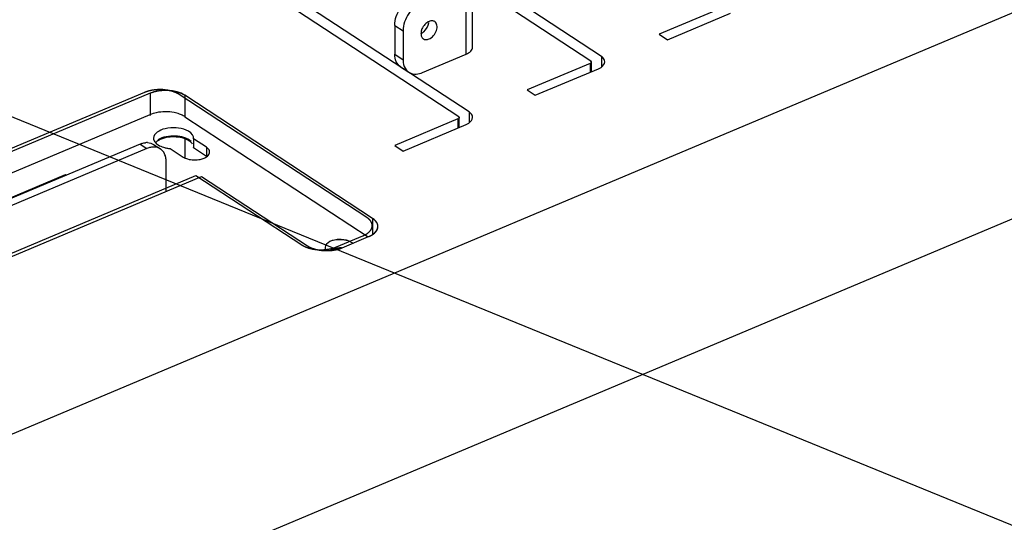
# Model space of a CAD drawing. Header units: millimetres. Extents: x 0 to 4620, y -1280 to 3267.
# Tile 87 of 103: x 3278 to 3481, y 1888 to 1992. Entities that reach past the tile are written whole.
import ezdxf

# ---------------------------------------------------------------- set-up
doc = ezdxf.new("R2010")
doc.units = ezdxf.units.MM
doc.header["$LTSCALE"] = 254.1
doc.layers.get('0').update_dxf_attribs({"linetype": 'CONTINUOUS'})
doc.layers.add('03___PRT_ALL_CURVES', color=7, linetype='CONTINUOUS')
doc.styles.get("Standard").update_dxf_attribs({"font": 'txt', "width": 0.9})
doc.dimstyles.get("Standard").update_dxf_attribs({"dimtxt": 16.5, "dimasz": 27.5, "dimexe": 1.5, "dimexo": 1.5, "dimtad": 1, "dimzin": 0, "dimdsep": 46, "dimtxsty": 'Standard', "dimblk": '_FILLED', "dimblk1": '_FILLED', "dimblk2": '_FILLED', "dimcen": 0.09, "dimazin": 0, "dimtol": 1, "dimtp": 0.01, "dimtm": 0.01, "dimtfac": 1, "dimtofl": 0, "dimtmove": 0, "dimatfit": 3, "dimldrblk": '_FILLED', "dimfxl": 0, "dimtolj": 1, "dimtzin": 0, "dimarcsym": 0})

# ---------------------------------------------------------------- blocks, each defined once
blk = doc.blocks.new('_FILLED')
at = {"color": 0, "linetype": 'ByBlock'}
blk.add_solid([(0, 0), (-1, 0.2), (-1, -0.2)], dxfattribs=at)

msp = doc.modelspace()

# ---------------------------------------------------------------- linework, layer by layer
at = {"color": 7, "linetype": 'Continuous'}
for p, q in [((2881.21, 1739.87), (3638.23, 2058.38)), ((2881.21, 1697.32), (3638.23, 2015.83)), ((3307.1, 2011.88), (3368.47, 1971.64)), ((3370.61, 1972.55), (3319.26, 2006.21)), ((3397.93, 1984.04), (3370.55, 2001.99)), ((3371.31, 1999.18), (3395.78, 1983.14)), ((3422.9, 1994.08), (3409.88, 1988.6)), ((3411.59, 1987.48), (3424.62, 1992.96)), ((3409.88, 1988.6), (3411.59, 1987.48)), ((3397.93, 1984.04), (3397.93, 1981.82)), ((3395.59, 1982.59), (3382.56, 1977.11)), ((3384.28, 1975.99), (3397.3, 1981.47)), ((3395.59, 1982.59), (3395.59, 1980.75)), ((3395.89, 1980.87), (3395.89, 1982.92)), ((3382.56, 1977.11), (3384.28, 1975.99)), ((3304.68, 1976.41), (2854.73, 1787.09)), ((3304.68, 1976.41), (3304.68, 1971.85)), ((3350.64, 1950.58), (3311.88, 1975.99)), ((3311.88, 1975.99), (3311.88, 1971.44)), ((3368.27, 1971.1), (3355.25, 1965.62)), ((3368.27, 1971.1), (3368.27, 1969.25)), ((3368.58, 1969.38), (3368.58, 1971.43)), ((3370.61, 1972.55), (3370.61, 1970.33)), ((3356.96, 1964.49), (3369.99, 1969.97)), ((3311.88, 1967.01), (3311.88, 1963.06)), ((3355.25, 1965.62), (3356.96, 1964.49)), ((2884.32, 1777.88), (3315.35, 1959.23)), ((3245.1, 1941.91), (3287.25, 1959.65)), ((3287.25, 1959.65), (3287.44, 1959.52)), ((3315.35, 1959.23), (3337.19, 1944.92)), ((3350.64, 1950.58), (3350.64, 1947.22)), ((3344.39, 1944.5), (3349.85, 1946.8))]:
    msp.add_line(p, q, dxfattribs=at)
at = {"color": 6, "linetype": 'Continuous'}
for p, q in [((3371.31, 1985.93), (3371.31, 2000.6)), ((3369.98, 1984.48), (3369.98, 1999.15)), ((3355.24, 1990.43), (3356.96, 1989.31)), ((3355.24, 1990.43), (3355.24, 1984.48)), ((3356.96, 1989.31), (3356.96, 1983.35)), ((3355.24, 1984.48), (3356.96, 1983.35)), ((3360.95, 1980.68), (3369.98, 1984.48)), ((3356.43, 1981.87), (3358.15, 1980.75)), ((2854.83, 1782.73), (3304.68, 1972)), ((3311.88, 1971.58), (3349.75, 1946.76)), ((3313.67, 1967.02), (3313.67, 1967.13)), ((3313.67, 1967.02), (3313.67, 1967.13)), ((3316.32, 1965.28), (3313.67, 1967.02)), ((3313.67, 1967.02), (3313.67, 1965.11)), ((3302.62, 1965.91), (2891.8, 1793.06)), ((3304.02, 1964.99), (2893.2, 1792.14)), ((3302.62, 1965.91), (3304.02, 1964.99)), ((3305.43, 1965.83), (3306.83, 1964.91)), ((3308.86, 1964.99), (3311.51, 1963.25)), ((3313.67, 1965.11), (3313.67, 1965.22)), ((3316.32, 1963.37), (3313.67, 1965.11)), ((3316.32, 1965.28), (3316.32, 1963.37)), ((3308.02, 1956.15), (3308.02, 1962.31))]:
    msp.add_line(p, q, dxfattribs=at)
at = {"color": 2, "linetype": 'Continuous'}
msp.add_line((3278.26, 1955.66), (3278.62, 1956.02), dxfattribs=at)
at = {"color": 6, "linetype": 'Continuous'}
for centre, radius, start, end in [((3360.11, 1991.27), 2.16, 352.7745, 358.9189), ((3359.39, 1982.65), 2.27, 230.0506, 234.3002), ((3359.39, 1982.64), 2.26, 234.3035, 236.7499), ((3359.21, 1984.81), 4.48, 288.9329, 292.8425), ((3309.44, 1967.85), 4.46, 56.834, 61.8341), ((3304.34, 1961.84), 4.41, 107.4214, 112.8668), ((3304.06, 1963.15), 3.07, 88.2978, 95.2062), ((3305.74, 1960.92), 4.41, 107.4214, 112.8668), ((3305.46, 1962.24), 3.07, 88.2978, 95.2062), ((3305.53, 1962.87), 2.43, 72.8933, 74.7944), ((3309.49, 1972.27), 7.3, 259.3287, 264.9952), ((3315.06, 1961.44), 2.31, 54.4294, 56.7672), ((3316.14, 1964.26), 0.858, 348.0509, 0.0889), ((3303.54, 1962.32), 4.48, 359.9527, 5.3415)]:
    msp.add_arc(centre, radius, start, end, dxfattribs=at)
for points, knots in [([(3355.24, 1990.43), (3355.24, 1991.69), (3356.16, 1994.17), (3358.09, 1995.99), (3359.24, 1996.47)], [0, 0, 0, 0, 0.5007, 1, 1, 1, 1]), ([(3360.95, 1995.35), (3359.8, 1994.86), (3357.87, 1993.05), (3356.96, 1990.56), (3356.96, 1989.31)], [0, 0, 0, 0, 0.4993, 1, 1, 1, 1]), ([(3363.22, 1991.34), (3363.15, 1991.36), (3362.85, 1991.41), (3362.54, 1991.34), (3362.32, 1991.25)], [0, 0, 0, 0, 0.231284, 1, 1, 1, 1]), ([(3362.32, 1991.25), (3362, 1991.12), (3361.4, 1990.65), (3360.67, 1989.56), (3360.55, 1988.35), (3360.92, 1987.87)], [0, 0, 0, 0, 0.261532, 0.543527, 1, 1, 1, 1]), ([(3360.66, 1988.77), (3360.86, 1988.86), (3361.64, 1989.39), (3362.16, 1990.29), (3362.25, 1990.99)], [0, 0, 0, 0, 0.240993, 1, 1, 1, 1]), ([(3362.32, 1987.63), (3362.68, 1987.77), (3363.32, 1988.29), (3363.83, 1989.17), (3363.99, 1989.94), (3363.98, 1990.6), (3363.73, 1991.06), (3363.49, 1991.22)], [0, 0, 0, 0, 0.265542, 0.549012, 0.681724, 0.801412, 1, 1, 1, 1]), ([(3361.15, 1987.66), (3361.31, 1987.55), (3361.72, 1987.44), (3362.12, 1987.54), (3362.32, 1987.63)], [0, 0, 0, 0, 0.465053, 1, 1, 1, 1]), ([(3369.98, 1984.48), (3370.34, 1984.63), (3370.96, 1984.97), (3371.31, 1985.64), (3371.31, 1985.93)], [0, 0, 0, 0, 0.57195, 1, 1, 1, 1]), ([(3356.43, 1981.87), (3356.05, 1982.13), (3355.4, 1982.94), (3355.24, 1983.95), (3355.24, 1984.48)], [0, 0, 0, 0, 0.464272, 1, 1, 1, 1]), ([(3356.96, 1983.35), (3356.96, 1983.15), (3357, 1982.41), (3357.27, 1981.67), (3357.6, 1981.25)], [0, 0, 0, 0, 0.274355, 1, 1, 1, 1]), ([(3358.15, 1980.75), (3358.49, 1980.53), (3359.36, 1980.26), (3360.23, 1980.42), (3360.67, 1980.57)], [0, 0, 0, 0, 0.469718, 1, 1, 1, 1]), ([(3310.78, 1972.12), (3310.42, 1972.25), (3308.85, 1972.66), (3307.18, 1972.65), (3305.98, 1972.4)], [0, 0, 0, 0, 0.238373, 1, 1, 1, 1]), ([(3313.64, 1967.41), (3313.48, 1968.06), (3312.13, 1969), (3310.01, 1969.36), (3307.62, 1969.28), (3305.41, 1968.16), (3305.41, 1967.13)], [0, 0, 0, 0, 0.212031, 0.438984, 0.677964, 1, 1, 1, 1]), ([(3312.82, 1966.55), (3311.92, 1967.16), (3309.65, 1967.6), (3307.39, 1967.23), (3306.44, 1966.66)], [0, 0, 0, 0, 0.49473, 1, 1, 1, 1]), ([(3307.85, 1963.51), (3307.8, 1963.65), (3307.59, 1964.2), (3307.19, 1964.68), (3306.83, 1964.91)], [0, 0, 0, 0, 0.266328, 1, 1, 1, 1]), ([(3312.43, 1962.85), (3313.28, 1962.6), (3314.49, 1962.57), (3315.59, 1962.9), (3315.84, 1963)], [0, 0, 0, 0, 0.763092, 1, 1, 1, 1]), ([(3315.84, 1963), (3315.96, 1963.05), (3316.34, 1963.23), (3316.7, 1963.52), (3316.85, 1963.78)], [0, 0, 0, 0, 0.28763, 1, 1, 1, 1]), ([(3342.51, 1946.03), (3342.28, 1945.96), (3341.59, 1945.73), (3340.85, 1945.1), (3340.85, 1944.59)], [0, 0, 0, 0, 0.322722, 1, 1, 1, 1]), ([(3346.33, 1945.6), (3346.16, 1945.71), (3345.33, 1946.12), (3344.38, 1946.24), (3343.66, 1946.2)], [0, 0, 0, 0, 0.219516, 1, 1, 1, 1])]:
    msp.add_open_spline(points, degree=3, knots=knots, dxfattribs=at)
for points in [[(3363.49, 1991.22), (3363.4, 1991.27), (3363.31, 1991.31), (3363.22, 1991.34)], [(3360.92, 1987.87), (3360.99, 1987.79), (3361.06, 1987.71), (3361.15, 1987.66)], [(3357.6, 1981.25), (3357.7, 1981.13), (3357.81, 1981.01), (3357.93, 1980.91)], [(3305.98, 1972.4), (3305.54, 1972.3), (3305.1, 1972.17), (3304.68, 1972)], [(3311.54, 1971.78), (3311.3, 1971.91), (3311.04, 1972.02), (3310.78, 1972.12)], [(3305.41, 1967.13), (3305.41, 1966.88), (3305.51, 1966.61), (3305.65, 1966.4)], [(3313.67, 1967.13), (3313.67, 1967.22), (3313.66, 1967.32), (3313.64, 1967.41)], [(3303.02, 1966.05), (3303.26, 1966.13), (3303.52, 1966.18), (3303.78, 1966.21)], [(3304.15, 1966.22), (3304.6, 1966.21), (3305.06, 1966.08), (3305.43, 1965.83)], [(3305.18, 1965.29), (3304.92, 1965.27), (3304.67, 1965.21), (3304.42, 1965.13)], [(3306.17, 1965.21), (3305.97, 1965.27), (3305.76, 1965.29), (3305.55, 1965.3)], [(3305.65, 1966.4), (3305.74, 1966.27), (3305.84, 1966.16), (3305.96, 1966.06)], [(3306.44, 1966.66), (3306.22, 1966.53), (3306.01, 1966.37), (3305.83, 1966.18)], [(3305.96, 1966.06), (3306.09, 1965.94), (3306.23, 1965.83), (3306.37, 1965.74)], [(3306.83, 1964.91), (3306.65, 1965.03), (3306.45, 1965.13), (3306.24, 1965.19)], [(3306.37, 1965.74), (3306.72, 1965.53), (3307.1, 1965.37), (3307.49, 1965.25)], [(3307.49, 1965.25), (3307.7, 1965.19), (3307.92, 1965.13), (3308.14, 1965.09)], [(3313.21, 1966.22), (3313.09, 1966.34), (3312.96, 1966.45), (3312.82, 1966.55)], [(3313.49, 1965.87), (3313.41, 1966), (3313.32, 1966.12), (3313.21, 1966.22)], [(3316.88, 1964.72), (3316.75, 1964.95), (3316.54, 1965.13), (3316.32, 1965.28)], [(3308, 1962.73), (3307.97, 1963), (3307.93, 1963.26), (3307.85, 1963.51)], [(3311.51, 1963.25), (3311.65, 1963.16), (3311.8, 1963.09), (3311.95, 1963.02)], [(3311.95, 1963.02), (3312.1, 1962.95), (3312.27, 1962.9), (3312.43, 1962.85)], [(3316.85, 1963.78), (3316.91, 1963.87), (3316.96, 1963.98), (3316.98, 1964.09)], [(3317, 1964.27), (3317, 1964.42), (3316.95, 1964.58), (3316.88, 1964.72)], [(3340.85, 1944.59), (3340.85, 1944.35), (3340.97, 1944.1), (3341.13, 1943.92)], [(3343.66, 1946.2), (3343.28, 1946.18), (3342.89, 1946.13), (3342.51, 1946.03)], [(3346.58, 1945.42), (3346.5, 1945.49), (3346.42, 1945.55), (3346.33, 1945.6)], [(3342.51, 1944.12), (3342.35, 1944.08), (3342.19, 1944.02), (3342.04, 1943.96)], [(3343.66, 1944.3), (3343.28, 1944.28), (3342.89, 1944.22), (3342.51, 1944.12)]]:
    msp.add_open_spline(points, degree=3, dxfattribs=at)
at = {"color": 7, "linetype": 'Continuous'}
for points, knots in [([(3398.63, 1982.92), (3398.63, 1983.24), (3398.38, 1983.68), (3398.03, 1983.96), (3397.93, 1984.04)], [0, 0, 0, 0, 0.707953, 1, 1, 1, 1]), ([(3395.59, 1982.59), (3395.68, 1982.63), (3395.82, 1982.68), (3395.95, 1982.87), (3395.91, 1982.92)], [0, 0, 0, 0, 0.611888, 1, 1, 1, 1]), ([(3395.91, 1982.92), (3395.89, 1982.95), (3395.82, 1982.99), (3395.75, 1983.01), (3395.7, 1983.02)], [0, 0, 0, 0, 0.38189, 1, 1, 1, 1]), ([(3397.3, 1981.47), (3397.5, 1981.55), (3398.09, 1981.84), (3398.63, 1982.46), (3398.63, 1982.92)], [0, 0, 0, 0, 0.311961, 1, 1, 1, 1]), ([(3311.88, 1975.99), (3310.88, 1976.64), (3308.36, 1977.2), (3305.85, 1976.9), (3304.68, 1976.41)], [0, 0, 0, 0, 0.484256, 1, 1, 1, 1]), ([(3368.27, 1971.1), (3368.37, 1971.14), (3368.51, 1971.19), (3368.63, 1971.38), (3368.6, 1971.43)], [0, 0, 0, 0, 0.611888, 1, 1, 1, 1]), ([(3368.6, 1971.43), (3368.58, 1971.46), (3368.51, 1971.5), (3368.43, 1971.52), (3368.38, 1971.53)], [0, 0, 0, 0, 0.38189, 1, 1, 1, 1]), ([(3369.99, 1969.97), (3370.18, 1970.06), (3370.77, 1970.35), (3371.32, 1970.97), (3371.32, 1971.43)], [0, 0, 0, 0, 0.311961, 1, 1, 1, 1]), ([(3371.32, 1971.43), (3371.32, 1971.75), (3371.07, 1972.19), (3370.72, 1972.47), (3370.61, 1972.55)], [0, 0, 0, 0, 0.707953, 1, 1, 1, 1]), ([(3313.21, 1966.46), (3312.35, 1967.23), (3309.82, 1967.79), (3307.35, 1967.42), (3306.3, 1966.78)], [0, 0, 0, 0, 0.484731, 1, 1, 1, 1]), ([(3349.85, 1946.8), (3350.13, 1946.91), (3350.98, 1947.33), (3351.77, 1948.23), (3351.77, 1948.9)], [0, 0, 0, 0, 0.311928, 1, 1, 1, 1]), ([(3351.77, 1948.9), (3351.77, 1949.05), (3351.65, 1949.75), (3351.09, 1950.28), (3350.64, 1950.58)], [0, 0, 0, 0, 0.220487, 1, 1, 1, 1]), ([(3337.19, 1944.92), (3338.18, 1944.26), (3340.7, 1943.71), (3343.22, 1944.01), (3344.39, 1944.5)], [0, 0, 0, 0, 0.484256, 1, 1, 1, 1])]:
    msp.add_open_spline(points, degree=3, knots=knots, dxfattribs=at)
at = {"color": 3, "linetype": 'Continuous'}
msp.add_open_spline([(3345.98, 1945.78), (3345.72, 1945.89), (3344.58, 1946.24), (3343.33, 1946.22), (3342.45, 1945.98)], degree=3, knots=[0, 0, 0, 0, 0.235539, 1, 1, 1, 1], dxfattribs=at)
at = {"color": 7, "linetype": 'Continuous'}
for points in [[(3342.45, 1944.28), (3342.28, 1944.23), (3342.1, 1944.17), (3341.93, 1944.1)], [(3344.27, 1944.46), (3343.66, 1944.49), (3343.04, 1944.44), (3342.45, 1944.28)]]:
    msp.add_open_spline(points, degree=3, dxfattribs=at)
at = {"layer": '03___PRT_ALL_CURVES', "color": 4, "linetype": 'Continuous'}
for p, q in [((3303.51, 1976.59), (2853.56, 1787.27)), ((3304.68, 1976.41), (2854.73, 1787.09)), ((3349.47, 1950.76), (3310.71, 1976.17)), ((3350.64, 1950.58), (3311.88, 1975.99)), ((2883.15, 1778.06), (3314.18, 1959.41)), ((2884.32, 1777.88), (3315.35, 1959.23)), ((3314.18, 1959.41), (3336.02, 1945.1)), ((3315.35, 1959.23), (3337.19, 1944.92)), ((3343.21, 1944.68), (3348.68, 1946.98)), ((3344.39, 1944.5), (3349.85, 1946.8))]:
    msp.add_line(p, q, dxfattribs=at)
for points, knots in [([(3310.71, 1976.17), (3310.65, 1976.2), (3310.56, 1976.25), (3310.45, 1976.31), (3310.36, 1976.36), (3310.27, 1976.4), (3310.2, 1976.44), (3310.14, 1976.47), (3310.1, 1976.49), (3310.07, 1976.51), (3310.05, 1976.52), (3310.03, 1976.53), (3310.02, 1976.54), (3310.01, 1976.54), (3310.01, 1976.54), (3310, 1976.55), (3309.99, 1976.55), (3309.98, 1976.55), (3309.96, 1976.56), (3309.93, 1976.57), (3309.9, 1976.58), (3309.85, 1976.6), (3309.79, 1976.62), (3309.7, 1976.66), (3309.6, 1976.69), (3309.49, 1976.73), (3309.41, 1976.76), (3309.34, 1976.79), (3309.3, 1976.8), (3309.26, 1976.81), (3309.24, 1976.82), (3309.22, 1976.83), (3309.2, 1976.84), (3309.19, 1976.84), (3309.17, 1976.84), (3309.15, 1976.85), (3309.13, 1976.85), (3309.1, 1976.86), (3309.06, 1976.87), (3309.01, 1976.88), (3308.94, 1976.9), (3308.84, 1976.92), (3308.73, 1976.95), (3308.61, 1976.97), (3308.52, 1976.99), (3308.44, 1977.01), (3308.38, 1977.02), (3308.33, 1977.03), (3308.3, 1977.04), (3308.28, 1977.05), (3308.27, 1977.05), (3308.25, 1977.05), (3308.23, 1977.05), (3308.2, 1977.06), (3308.14, 1977.06), (3308.08, 1977.07), (3308, 1977.08), (3307.89, 1977.09), (3307.77, 1977.1), (3307.65, 1977.12), (3307.54, 1977.13), (3307.46, 1977.14), (3307.4, 1977.15), (3307.35, 1977.15), (3307.31, 1977.16), (3307.29, 1977.16), (3307.27, 1977.16), (3307.26, 1977.16), (3307.24, 1977.16), (3307.2, 1977.16), (3307.15, 1977.16), (3307.09, 1977.16), (3307, 1977.16), (3306.9, 1977.16), (3306.77, 1977.16), (3306.65, 1977.16), (3306.54, 1977.16), (3306.46, 1977.17), (3306.4, 1977.17), (3306.35, 1977.17), (3306.31, 1977.17), (3306.29, 1977.17), (3306.27, 1977.17), (3306.26, 1977.16), (3306.24, 1977.16), (3306.2, 1977.16), (3306.15, 1977.15), (3306.09, 1977.15), (3306.01, 1977.14), (3305.91, 1977.13), (3305.78, 1977.12), (3305.66, 1977.11), (3305.56, 1977.1), (3305.48, 1977.09), (3305.41, 1977.08), (3305.36, 1977.08), (3305.33, 1977.07), (3305.31, 1977.07), (3305.29, 1977.07), (3305.28, 1977.07), (3305.26, 1977.06), (3305.22, 1977.06), (3305.18, 1977.05), (3305.12, 1977.03), (3305.04, 1977.02), (3304.94, 1977), (3304.83, 1976.97), (3304.71, 1976.95), (3304.61, 1976.93), (3304.54, 1976.91), (3304.48, 1976.9), (3304.43, 1976.89), (3304.4, 1976.88), (3304.38, 1976.88), (3304.36, 1976.88), (3304.35, 1976.87), (3304.33, 1976.87), (3304.3, 1976.86), (3304.26, 1976.84), (3304.2, 1976.82), (3304.13, 1976.8), (3304.04, 1976.77), (3303.94, 1976.73), (3303.83, 1976.69), (3303.69, 1976.65), (3303.58, 1976.61), (3303.51, 1976.59)], [0, 0, 0, 0, 0.03125, 0.046875, 0.0625, 0.078125, 0.09375, 0.101562, 0.109375, 0.113281, 0.117188, 0.121094, 0.123047, 0.124023, 0.125, 0.125977, 0.126953, 0.128906, 0.132812, 0.136719, 0.140625, 0.148438, 0.15625, 0.171875, 0.1875, 0.203125, 0.21875, 0.226562, 0.234375, 0.238281, 0.242188, 0.246094, 0.248047, 0.25, 0.251953, 0.253906, 0.257812, 0.261719, 0.265625, 0.273438, 0.28125, 0.296875, 0.3125, 0.328125, 0.34375, 0.351562, 0.359375, 0.367188, 0.371094, 0.373047, 0.375, 0.376953, 0.378906, 0.382812, 0.390625, 0.398438, 0.40625, 0.421875, 0.4375, 0.453125, 0.46875, 0.476562, 0.484375, 0.492188, 0.496094, 0.498047, 0.5, 0.501953, 0.503906, 0.507812, 0.515625, 0.523438, 0.53125, 0.546875, 0.5625, 0.578125, 0.59375, 0.601562, 0.609375, 0.617188, 0.621094, 0.623047, 0.625, 0.626953, 0.628906, 0.632812, 0.640625, 0.648438, 0.65625, 0.671875, 0.6875, 0.703125, 0.71875, 0.726562, 0.734375, 0.742188, 0.746094, 0.748047, 0.75, 0.751953, 0.753906, 0.757812, 0.765625, 0.773438, 0.78125, 0.796875, 0.8125, 0.828125, 0.84375, 0.851562, 0.859375, 0.867188, 0.871094, 0.873047, 0.875, 0.876953, 0.878906, 0.882812, 0.890625, 0.898438, 0.90625, 0.921875, 0.9375, 0.953125, 0.96875, 1, 1, 1, 1]), ([(3311.88, 1975.99), (3311.82, 1976.02), (3311.73, 1976.07), (3311.62, 1976.13), (3311.53, 1976.18), (3311.44, 1976.22), (3311.37, 1976.26), (3311.31, 1976.29), (3311.27, 1976.31), (3311.25, 1976.33), (3311.22, 1976.34), (3311.21, 1976.35), (3311.19, 1976.36), (3311.19, 1976.36), (3311.18, 1976.36), (3311.17, 1976.37), (3311.17, 1976.37), (3311.15, 1976.37), (3311.13, 1976.38), (3311.1, 1976.39), (3311.07, 1976.4), (3311.03, 1976.42), (3310.96, 1976.44), (3310.87, 1976.47), (3310.77, 1976.51), (3310.67, 1976.55), (3310.58, 1976.58), (3310.51, 1976.6), (3310.47, 1976.62), (3310.43, 1976.63), (3310.41, 1976.64), (3310.39, 1976.65), (3310.37, 1976.66), (3310.36, 1976.66), (3310.34, 1976.66), (3310.32, 1976.67), (3310.3, 1976.67), (3310.27, 1976.68), (3310.23, 1976.69), (3310.18, 1976.7), (3310.11, 1976.72), (3310.01, 1976.74), (3309.9, 1976.76), (3309.78, 1976.79), (3309.69, 1976.81), (3309.61, 1976.83), (3309.55, 1976.84), (3309.51, 1976.85), (3309.47, 1976.86), (3309.45, 1976.86), (3309.44, 1976.87), (3309.42, 1976.87), (3309.4, 1976.87), (3309.37, 1976.88), (3309.31, 1976.88), (3309.25, 1976.89), (3309.17, 1976.9), (3309.07, 1976.91), (3308.94, 1976.92), (3308.82, 1976.94), (3308.71, 1976.95), (3308.63, 1976.96), (3308.57, 1976.97), (3308.52, 1976.97), (3308.48, 1976.98), (3308.46, 1976.98), (3308.44, 1976.98), (3308.43, 1976.98), (3308.41, 1976.98), (3308.37, 1976.98), (3308.32, 1976.98), (3308.26, 1976.98), (3308.17, 1976.98), (3308.07, 1976.98), (3307.94, 1976.98), (3307.82, 1976.98), (3307.72, 1976.98), (3307.63, 1976.98), (3307.57, 1976.98), (3307.52, 1976.99), (3307.48, 1976.99), (3307.46, 1976.99), (3307.44, 1976.99), (3307.43, 1976.98), (3307.41, 1976.98), (3307.37, 1976.98), (3307.32, 1976.97), (3307.26, 1976.97), (3307.18, 1976.96), (3307.08, 1976.95), (3306.95, 1976.94), (3306.83, 1976.93), (3306.73, 1976.92), (3306.65, 1976.91), (3306.59, 1976.9), (3306.53, 1976.9), (3306.5, 1976.89), (3306.48, 1976.89), (3306.46, 1976.89), (3306.45, 1976.89), (3306.43, 1976.88), (3306.39, 1976.88), (3306.35, 1976.87), (3306.29, 1976.85), (3306.21, 1976.84), (3306.11, 1976.82), (3306, 1976.79), (3305.88, 1976.77), (3305.79, 1976.75), (3305.71, 1976.73), (3305.65, 1976.72), (3305.6, 1976.71), (3305.57, 1976.7), (3305.55, 1976.7), (3305.53, 1976.7), (3305.52, 1976.69), (3305.5, 1976.69), (3305.47, 1976.67), (3305.43, 1976.66), (3305.37, 1976.64), (3305.3, 1976.62), (3305.21, 1976.59), (3305.11, 1976.55), (3305, 1976.51), (3304.86, 1976.47), (3304.75, 1976.43), (3304.68, 1976.41)], [0, 0, 0, 0, 0.03125, 0.046875, 0.0625, 0.078125, 0.09375, 0.101562, 0.109375, 0.113281, 0.117188, 0.121094, 0.123047, 0.124023, 0.125, 0.125977, 0.126953, 0.128906, 0.132812, 0.136719, 0.140625, 0.148438, 0.15625, 0.171875, 0.1875, 0.203125, 0.21875, 0.226562, 0.234375, 0.238281, 0.242188, 0.246094, 0.248047, 0.25, 0.251953, 0.253906, 0.257812, 0.261719, 0.265625, 0.273438, 0.28125, 0.296875, 0.3125, 0.328125, 0.34375, 0.351562, 0.359375, 0.367188, 0.371094, 0.373047, 0.375, 0.376953, 0.378906, 0.382812, 0.390625, 0.398438, 0.40625, 0.421875, 0.4375, 0.453125, 0.46875, 0.476562, 0.484375, 0.492188, 0.496094, 0.498047, 0.5, 0.501953, 0.503906, 0.507812, 0.515625, 0.523438, 0.53125, 0.546875, 0.5625, 0.578125, 0.59375, 0.601562, 0.609375, 0.617188, 0.621094, 0.623047, 0.625, 0.626953, 0.628906, 0.632812, 0.640625, 0.648438, 0.65625, 0.671875, 0.6875, 0.703125, 0.71875, 0.726562, 0.734375, 0.742188, 0.746094, 0.748047, 0.75, 0.751953, 0.753906, 0.757812, 0.765625, 0.773438, 0.78125, 0.796875, 0.8125, 0.828125, 0.84375, 0.851562, 0.859375, 0.867188, 0.871094, 0.873047, 0.875, 0.876953, 0.878906, 0.882812, 0.890625, 0.898438, 0.90625, 0.921875, 0.9375, 0.953125, 0.96875, 1, 1, 1, 1]), ([(3350.58, 1949.27), (3350.57, 1949.31), (3350.56, 1949.36), (3350.55, 1949.42), (3350.54, 1949.46), (3350.53, 1949.49), (3350.53, 1949.51), (3350.52, 1949.53), (3350.52, 1949.54), (3350.52, 1949.55), (3350.51, 1949.56), (3350.5, 1949.58), (3350.49, 1949.62), (3350.46, 1949.67), (3350.44, 1949.72), (3350.43, 1949.75), (3350.42, 1949.78), (3350.41, 1949.79), (3350.41, 1949.8), (3350.4, 1949.81), (3350.39, 1949.82), (3350.38, 1949.84), (3350.36, 1949.87), (3350.34, 1949.91), (3350.3, 1949.96), (3350.28, 1950), (3350.26, 1950.03), (3350.25, 1950.04), (3350.25, 1950.05), (3350.24, 1950.06), (3350.24, 1950.06), (3350.23, 1950.07), (3350.22, 1950.08), (3350.2, 1950.1), (3350.18, 1950.13), (3350.16, 1950.16), (3350.13, 1950.19), (3350.09, 1950.23), (3350.07, 1950.26), (3350.05, 1950.28), (3350.04, 1950.29), (3350.04, 1950.3), (3350.03, 1950.31), (3350.02, 1950.32), (3349.99, 1950.34), (3349.96, 1950.37), (3349.91, 1950.42), (3349.86, 1950.46), (3349.82, 1950.49), (3349.8, 1950.52), (3349.79, 1950.52), (3349.78, 1950.53), (3349.77, 1950.54), (3349.75, 1950.55), (3349.73, 1950.57), (3349.69, 1950.6), (3349.64, 1950.63), (3349.57, 1950.69), (3349.51, 1950.73), (3349.47, 1950.76)], [0, 0, 0, 0, 0.0625, 0.09375, 0.125, 0.140625, 0.15625, 0.164062, 0.167969, 0.171875, 0.179688, 0.1875, 0.21875, 0.25, 0.28125, 0.3125, 0.320312, 0.328125, 0.332031, 0.335938, 0.34375, 0.359375, 0.375, 0.40625, 0.4375, 0.46875, 0.484375, 0.492188, 0.496094, 0.5, 0.503906, 0.507812, 0.515625, 0.53125, 0.546875, 0.5625, 0.59375, 0.625, 0.640625, 0.65625, 0.664062, 0.667969, 0.671875, 0.679688, 0.6875, 0.71875, 0.75, 0.78125, 0.8125, 0.820312, 0.828125, 0.832031, 0.835938, 0.84375, 0.859375, 0.875, 0.90625, 0.9375, 1, 1, 1, 1]), ([(3349.98, 1947.8), (3350.01, 1947.83), (3350.05, 1947.87), (3350.1, 1947.93), (3350.13, 1947.96), (3350.16, 1947.99), (3350.18, 1948.01), (3350.19, 1948.02), (3350.19, 1948.03), (3350.2, 1948.04), (3350.21, 1948.05), (3350.22, 1948.07), (3350.24, 1948.1), (3350.28, 1948.15), (3350.31, 1948.19), (3350.33, 1948.23), (3350.35, 1948.25), (3350.35, 1948.26), (3350.36, 1948.26), (3350.36, 1948.27), (3350.37, 1948.29), (3350.38, 1948.3), (3350.39, 1948.34), (3350.41, 1948.37), (3350.43, 1948.41), (3350.45, 1948.44), (3350.46, 1948.47), (3350.47, 1948.48), (3350.48, 1948.5), (3350.48, 1948.51), (3350.48, 1948.51), (3350.48, 1948.52), (3350.49, 1948.52), (3350.49, 1948.54), (3350.5, 1948.56), (3350.5, 1948.58), (3350.51, 1948.61), (3350.53, 1948.65), (3350.54, 1948.69), (3350.55, 1948.72), (3350.55, 1948.74), (3350.56, 1948.76), (3350.56, 1948.76), (3350.56, 1948.77), (3350.56, 1948.78), (3350.57, 1948.8), (3350.57, 1948.84), (3350.58, 1948.89), (3350.58, 1948.93), (3350.59, 1948.97), (3350.59, 1948.99), (3350.59, 1949), (3350.59, 1949.01), (3350.59, 1949.02), (3350.59, 1949.03), (3350.59, 1949.05), (3350.59, 1949.09), (3350.59, 1949.13), (3350.59, 1949.19), (3350.58, 1949.24), (3350.58, 1949.27)], [0, 0, 0, 0, 0.0625, 0.09375, 0.125, 0.140625, 0.15625, 0.164062, 0.167969, 0.171875, 0.179688, 0.1875, 0.21875, 0.25, 0.28125, 0.3125, 0.320312, 0.328125, 0.332031, 0.335938, 0.34375, 0.359375, 0.375, 0.40625, 0.4375, 0.453125, 0.46875, 0.484375, 0.492188, 0.496094, 0.5, 0.503906, 0.507812, 0.515625, 0.53125, 0.546875, 0.5625, 0.59375, 0.625, 0.640625, 0.65625, 0.664062, 0.667969, 0.671875, 0.679688, 0.6875, 0.71875, 0.75, 0.78125, 0.8125, 0.820312, 0.828125, 0.832031, 0.835938, 0.84375, 0.859375, 0.875, 0.90625, 0.9375, 1, 1, 1, 1]), ([(3351.41, 1949.88), (3351.4, 1949.89), (3351.38, 1949.92), (3351.35, 1949.96), (3351.32, 1949.99), (3351.31, 1950), (3351.29, 1950.03), (3351.27, 1950.05), (3351.24, 1950.08), (3351.22, 1950.1), (3351.21, 1950.11), (3351.2, 1950.12), (3351.2, 1950.13), (3351.19, 1950.14), (3351.16, 1950.16), (3351.13, 1950.19), (3351.11, 1950.22), (3351.09, 1950.23), (3351.08, 1950.24), (3351.07, 1950.25), (3351.05, 1950.27), (3351.02, 1950.29), (3350.99, 1950.32), (3350.96, 1950.34), (3350.94, 1950.36), (3350.92, 1950.38), (3350.89, 1950.4), (3350.85, 1950.43), (3350.83, 1950.45), (3350.81, 1950.46), (3350.8, 1950.46), (3350.79, 1950.47), (3350.78, 1950.48), (3350.75, 1950.5), (3350.7, 1950.53), (3350.66, 1950.56), (3350.64, 1950.58)], [0, 0, 0, 0, 0.0625, 0.125, 0.15625, 0.171875, 0.1875, 0.25, 0.28125, 0.3125, 0.328125, 0.335938, 0.34375, 0.359375, 0.375, 0.4375, 0.46875, 0.484375, 0.5, 0.515625, 0.53125, 0.5625, 0.625, 0.65625, 0.671875, 0.6875, 0.75, 0.78125, 0.8125, 0.828125, 0.835938, 0.84375, 0.859375, 0.875, 0.9375, 1, 1, 1, 1]), ([(3351.77, 1948.89), (3351.77, 1948.91), (3351.76, 1948.95), (3351.76, 1949), (3351.76, 1949.03), (3351.76, 1949.04), (3351.76, 1949.05), (3351.76, 1949.06), (3351.75, 1949.08), (3351.75, 1949.1), (3351.74, 1949.14), (3351.74, 1949.17), (3351.73, 1949.19), (3351.73, 1949.21), (3351.73, 1949.22), (3351.73, 1949.23), (3351.72, 1949.25), (3351.71, 1949.28), (3351.7, 1949.31), (3351.69, 1949.35), (3351.69, 1949.37), (3351.68, 1949.39), (3351.67, 1949.4), (3351.67, 1949.42), (3351.65, 1949.46), (3351.64, 1949.5), (3351.62, 1949.53), (3351.62, 1949.54), (3351.61, 1949.56), (3351.6, 1949.58), (3351.58, 1949.6), (3351.57, 1949.63), (3351.55, 1949.66), (3351.54, 1949.69), (3351.53, 1949.71), (3351.52, 1949.72), (3351.51, 1949.73), (3351.51, 1949.74), (3351.49, 1949.77), (3351.45, 1949.82), (3351.43, 1949.86), (3351.41, 1949.88)], [0, 0, 0, 0, 0.0625, 0.125, 0.140625, 0.15625, 0.164062, 0.171875, 0.1875, 0.21875, 0.25, 0.28125, 0.3125, 0.328125, 0.335938, 0.34375, 0.359375, 0.375, 0.4375, 0.46875, 0.484375, 0.5, 0.515625, 0.53125, 0.5625, 0.625, 0.640625, 0.65625, 0.671875, 0.6875, 0.71875, 0.75, 0.78125, 0.8125, 0.828125, 0.835938, 0.84375, 0.859375, 0.875, 0.9375, 1, 1, 1, 1]), ([(3351.74, 1948.6), (3351.74, 1948.61), (3351.74, 1948.63), (3351.75, 1948.66), (3351.75, 1948.68), (3351.75, 1948.7), (3351.76, 1948.72), (3351.76, 1948.73), (3351.76, 1948.74), (3351.76, 1948.75), (3351.76, 1948.76), (3351.76, 1948.78), (3351.76, 1948.79), (3351.76, 1948.8), (3351.76, 1948.81), (3351.77, 1948.82), (3351.77, 1948.83), (3351.77, 1948.84), (3351.77, 1948.86), (3351.77, 1948.88), (3351.77, 1948.89)], [0, 0, 0, 0, 0.125, 0.25, 0.3125, 0.375, 0.4375, 0.46875, 0.5, 0.53125, 0.5625, 0.625, 0.65625, 0.6875, 0.71875, 0.75, 0.8125, 0.84375, 0.875, 1, 1, 1, 1]), ([(3348.68, 1946.98), (3348.71, 1946.99), (3348.77, 1947.02), (3348.85, 1947.06), (3348.91, 1947.08), (3348.94, 1947.1), (3348.97, 1947.11), (3349.01, 1947.13), (3349.06, 1947.16), (3349.1, 1947.18), (3349.14, 1947.2), (3349.17, 1947.21), (3349.2, 1947.23), (3349.25, 1947.26), (3349.31, 1947.29), (3349.35, 1947.32), (3349.38, 1947.34), (3349.4, 1947.35), (3349.42, 1947.36), (3349.45, 1947.38), (3349.5, 1947.41), (3349.54, 1947.44), (3349.58, 1947.47), (3349.6, 1947.48), (3349.62, 1947.5), (3349.64, 1947.51), (3349.67, 1947.54), (3349.71, 1947.57), (3349.74, 1947.59), (3349.77, 1947.62), (3349.8, 1947.63), (3349.82, 1947.65), (3349.83, 1947.66), (3349.87, 1947.69), (3349.92, 1947.74), (3349.96, 1947.78), (3349.98, 1947.8)], [0, 0, 0, 0, 0.0625, 0.125, 0.15625, 0.171875, 0.1875, 0.21875, 0.25, 0.28125, 0.3125, 0.328125, 0.34375, 0.375, 0.4375, 0.46875, 0.484375, 0.5, 0.515625, 0.53125, 0.5625, 0.625, 0.640625, 0.65625, 0.671875, 0.6875, 0.71875, 0.75, 0.78125, 0.8125, 0.828125, 0.84375, 0.859375, 0.875, 0.9375, 1, 1, 1, 1]), ([(3349.85, 1946.8), (3349.88, 1946.81), (3349.94, 1946.84), (3350.02, 1946.87), (3350.07, 1946.9), (3350.1, 1946.91), (3350.13, 1946.93), (3350.17, 1946.95), (3350.21, 1946.97), (3350.26, 1946.99), (3350.3, 1947.01), (3350.33, 1947.03), (3350.36, 1947.04), (3350.41, 1947.07), (3350.46, 1947.11), (3350.51, 1947.13), (3350.54, 1947.15), (3350.55, 1947.16), (3350.56, 1947.16), (3350.57, 1947.17), (3350.59, 1947.18), (3350.61, 1947.19), (3350.64, 1947.21), (3350.68, 1947.24), (3350.71, 1947.26), (3350.74, 1947.28), (3350.77, 1947.3), (3350.79, 1947.32), (3350.82, 1947.34), (3350.86, 1947.37), (3350.9, 1947.4), (3350.93, 1947.42), (3350.95, 1947.44), (3350.97, 1947.45), (3350.98, 1947.47), (3351.02, 1947.5), (3351.07, 1947.54), (3351.11, 1947.58), (3351.13, 1947.6)], [0, 0, 0, 0, 0.0625, 0.125, 0.15625, 0.171875, 0.1875, 0.21875, 0.25, 0.28125, 0.3125, 0.328125, 0.34375, 0.375, 0.4375, 0.46875, 0.484375, 0.492188, 0.5, 0.507812, 0.515625, 0.53125, 0.5625, 0.59375, 0.625, 0.65625, 0.671875, 0.6875, 0.71875, 0.75, 0.78125, 0.8125, 0.828125, 0.84375, 0.859375, 0.875, 0.9375, 1, 1, 1, 1]), ([(3351.13, 1947.6), (3351.15, 1947.62), (3351.19, 1947.65), (3351.23, 1947.7), (3351.26, 1947.73), (3351.28, 1947.75), (3351.3, 1947.77), (3351.32, 1947.8), (3351.34, 1947.83), (3351.37, 1947.86), (3351.39, 1947.89), (3351.41, 1947.9), (3351.41, 1947.91), (3351.42, 1947.92), (3351.43, 1947.94), (3351.45, 1947.97), (3351.48, 1948.01), (3351.5, 1948.04), (3351.51, 1948.06), (3351.52, 1948.07), (3351.53, 1948.08), (3351.53, 1948.09), (3351.54, 1948.1), (3351.55, 1948.11), (3351.56, 1948.14), (3351.58, 1948.17), (3351.59, 1948.2), (3351.6, 1948.22), (3351.61, 1948.23), (3351.61, 1948.24), (3351.62, 1948.25), (3351.62, 1948.27), (3351.64, 1948.3), (3351.65, 1948.33), (3351.66, 1948.36), (3351.67, 1948.39), (3351.68, 1948.41), (3351.69, 1948.42), (3351.69, 1948.43), (3351.69, 1948.44), (3351.7, 1948.48), (3351.72, 1948.53), (3351.73, 1948.57), (3351.74, 1948.6)], [0, 0, 0, 0, 0.0625, 0.125, 0.15625, 0.171875, 0.1875, 0.21875, 0.25, 0.28125, 0.3125, 0.328125, 0.335938, 0.34375, 0.359375, 0.375, 0.4375, 0.46875, 0.484375, 0.492188, 0.5, 0.507812, 0.515625, 0.53125, 0.5625, 0.59375, 0.625, 0.640625, 0.65625, 0.664062, 0.671875, 0.6875, 0.71875, 0.75, 0.78125, 0.8125, 0.828125, 0.835938, 0.84375, 0.859375, 0.875, 0.9375, 1, 1, 1, 1]), ([(3336.02, 1945.1), (3336.05, 1945.07), (3336.11, 1945.04), (3336.18, 1945), (3336.23, 1944.97), (3336.27, 1944.95), (3336.29, 1944.93), (3336.3, 1944.92), (3336.31, 1944.92), (3336.33, 1944.91), (3336.34, 1944.91), (3336.37, 1944.89), (3336.42, 1944.87), (3336.48, 1944.84), (3336.54, 1944.8), (3336.6, 1944.78), (3336.63, 1944.76), (3336.65, 1944.75), (3336.67, 1944.74), (3336.7, 1944.73), (3336.75, 1944.71), (3336.8, 1944.69), (3336.87, 1944.66), (3336.92, 1944.64), (3336.96, 1944.62), (3336.98, 1944.61), (3337, 1944.6), (3337.02, 1944.6), (3337.04, 1944.59), (3337.08, 1944.58), (3337.14, 1944.55), (3337.21, 1944.53), (3337.28, 1944.51), (3337.32, 1944.49), (3337.35, 1944.48), (3337.38, 1944.47), (3337.4, 1944.46), (3337.45, 1944.45), (3337.51, 1944.44), (3337.58, 1944.41), (3337.65, 1944.39), (3337.71, 1944.38), (3337.75, 1944.37), (3337.76, 1944.36), (3337.78, 1944.36), (3337.81, 1944.35), (3337.84, 1944.34), (3337.9, 1944.33), (3337.97, 1944.32), (3338.07, 1944.29), (3338.15, 1944.27), (3338.21, 1944.26)], [0, 0, 0, 0, 0.0625, 0.09375, 0.125, 0.140625, 0.15625, 0.164062, 0.167969, 0.171875, 0.179688, 0.1875, 0.21875, 0.25, 0.28125, 0.3125, 0.328125, 0.335938, 0.34375, 0.359375, 0.375, 0.40625, 0.4375, 0.46875, 0.484375, 0.492188, 0.5, 0.507812, 0.515625, 0.53125, 0.5625, 0.59375, 0.625, 0.640625, 0.65625, 0.664062, 0.671875, 0.6875, 0.71875, 0.75, 0.78125, 0.8125, 0.820312, 0.828125, 0.835938, 0.84375, 0.859375, 0.875, 0.90625, 0.9375, 1, 1, 1, 1]), ([(3337.19, 1944.92), (3337.21, 1944.9), (3337.25, 1944.88), (3337.31, 1944.84), (3337.34, 1944.82), (3337.36, 1944.81), (3337.38, 1944.8), (3337.39, 1944.79), (3337.41, 1944.78), (3337.43, 1944.77), (3337.47, 1944.75), (3337.52, 1944.72), (3337.56, 1944.7), (3337.6, 1944.68), (3337.63, 1944.66), (3337.66, 1944.65), (3337.71, 1944.62), (3337.78, 1944.59), (3337.83, 1944.57), (3337.86, 1944.55), (3337.89, 1944.54), (3337.91, 1944.53), (3337.94, 1944.52), (3338, 1944.49), (3338.05, 1944.47), (3338.1, 1944.45), (3338.12, 1944.44), (3338.13, 1944.44), (3338.15, 1944.43), (3338.18, 1944.42), (3338.23, 1944.4), (3338.28, 1944.38), (3338.33, 1944.37), (3338.37, 1944.35), (3338.41, 1944.34), (3338.45, 1944.33), (3338.51, 1944.31), (3338.6, 1944.28), (3338.68, 1944.25), (3338.71, 1944.24)], [0, 0, 0, 0, 0.0625, 0.09375, 0.125, 0.140625, 0.15625, 0.164062, 0.171875, 0.1875, 0.21875, 0.25, 0.28125, 0.3125, 0.328125, 0.34375, 0.375, 0.4375, 0.46875, 0.484375, 0.5, 0.515625, 0.53125, 0.5625, 0.625, 0.640625, 0.65625, 0.664062, 0.671875, 0.6875, 0.71875, 0.75, 0.78125, 0.8125, 0.828125, 0.84375, 0.875, 0.9375, 1, 1, 1, 1]), ([(3339.54, 1944.1), (3339.62, 1944.1), (3339.74, 1944.1), (3339.9, 1944.09), (3340, 1944.09), (3340.08, 1944.09), (3340.13, 1944.09), (3340.16, 1944.09), (3340.18, 1944.09), (3340.21, 1944.09), (3340.23, 1944.09), (3340.29, 1944.1), (3340.38, 1944.1), (3340.51, 1944.11), (3340.63, 1944.11), (3340.72, 1944.12), (3340.79, 1944.12), (3340.81, 1944.12), (3340.83, 1944.12), (3340.85, 1944.13), (3340.89, 1944.13), (3340.94, 1944.14), (3341.02, 1944.15), (3341.12, 1944.16), (3341.22, 1944.17), (3341.3, 1944.18), (3341.36, 1944.19), (3341.41, 1944.19), (3341.45, 1944.2), (3341.47, 1944.2), (3341.48, 1944.2), (3341.5, 1944.2), (3341.51, 1944.21), (3341.55, 1944.21), (3341.59, 1944.22), (3341.65, 1944.23), (3341.73, 1944.25), (3341.82, 1944.27), (3341.91, 1944.29), (3341.99, 1944.3), (3342.04, 1944.31), (3342.07, 1944.32), (3342.09, 1944.32), (3342.11, 1944.32), (3342.13, 1944.33), (3342.18, 1944.35), (3342.27, 1944.37), (3342.38, 1944.4), (3342.47, 1944.42), (3342.54, 1944.44), (3342.59, 1944.46), (3342.62, 1944.47), (3342.65, 1944.47), (3342.67, 1944.48), (3342.68, 1944.48), (3342.71, 1944.49), (3342.76, 1944.51), (3342.82, 1944.54), (3342.91, 1944.57), (3343.04, 1944.62), (3343.15, 1944.65), (3343.21, 1944.68)], [0, 0, 0, 0, 0.0625, 0.09375, 0.125, 0.140625, 0.15625, 0.164062, 0.167969, 0.171875, 0.179688, 0.1875, 0.21875, 0.25, 0.28125, 0.3125, 0.320312, 0.328125, 0.332031, 0.335938, 0.34375, 0.359375, 0.375, 0.40625, 0.4375, 0.453125, 0.46875, 0.484375, 0.492188, 0.496094, 0.5, 0.503906, 0.507812, 0.515625, 0.53125, 0.546875, 0.5625, 0.59375, 0.625, 0.640625, 0.65625, 0.664062, 0.667969, 0.671875, 0.679688, 0.6875, 0.71875, 0.75, 0.78125, 0.796875, 0.8125, 0.820312, 0.828125, 0.832031, 0.835938, 0.84375, 0.859375, 0.875, 0.90625, 0.9375, 1, 1, 1, 1]), ([(3338.21, 1944.26), (3338.25, 1944.25), (3338.31, 1944.24), (3338.4, 1944.23), (3338.46, 1944.22), (3338.52, 1944.2), (3338.59, 1944.19), (3338.65, 1944.19), (3338.72, 1944.18), (3338.78, 1944.17), (3338.83, 1944.16), (3338.86, 1944.16), (3338.88, 1944.16), (3338.9, 1944.15), (3338.92, 1944.15), (3338.95, 1944.15), (3338.99, 1944.14), (3339.02, 1944.14), (3339.06, 1944.14), (3339.1, 1944.13), (3339.14, 1944.13), (3339.2, 1944.12), (3339.25, 1944.12), (3339.27, 1944.12)], [0, 0, 0, 0, 0.125, 0.1875, 0.25, 0.3125, 0.375, 0.4375, 0.5, 0.5625, 0.625, 0.640625, 0.65625, 0.671875, 0.6875, 0.71875, 0.75, 0.78125, 0.8125, 0.84375, 0.875, 0.9375, 1, 1, 1, 1]), ([(3338.71, 1944.24), (3338.75, 1944.23), (3338.82, 1944.21), (3338.9, 1944.19), (3338.95, 1944.18), (3338.98, 1944.17), (3338.99, 1944.17), (3339.01, 1944.16), (3339.05, 1944.15), (3339.1, 1944.14), (3339.17, 1944.13), (3339.24, 1944.11), (3339.3, 1944.1), (3339.34, 1944.09), (3339.41, 1944.08), (3339.49, 1944.06), (3339.56, 1944.05), (3339.6, 1944.04), (3339.63, 1944.03), (3339.66, 1944.03), (3339.7, 1944.02), (3339.75, 1944.02), (3339.8, 1944.01), (3339.85, 1944), (3339.89, 1944), (3339.92, 1943.99), (3339.93, 1943.99), (3339.96, 1943.99), (3339.99, 1943.98), (3340.04, 1943.98), (3340.11, 1943.97), (3340.17, 1943.96), (3340.22, 1943.96), (3340.26, 1943.95), (3340.3, 1943.95), (3340.38, 1943.94), (3340.49, 1943.93), (3340.57, 1943.93), (3340.62, 1943.92)], [0, 0, 0, 0, 0.0625, 0.125, 0.140625, 0.15625, 0.164062, 0.171875, 0.1875, 0.21875, 0.25, 0.3125, 0.328125, 0.34375, 0.375, 0.4375, 0.46875, 0.484375, 0.5, 0.515625, 0.53125, 0.5625, 0.59375, 0.625, 0.640625, 0.65625, 0.664062, 0.671875, 0.6875, 0.71875, 0.75, 0.78125, 0.8125, 0.828125, 0.84375, 0.875, 0.9375, 1, 1, 1, 1]), ([(3339.27, 1944.12), (3339.27, 1944.12), (3339.28, 1944.12), (3339.29, 1944.12), (3339.3, 1944.11), (3339.31, 1944.11), (3339.31, 1944.11), (3339.32, 1944.11), (3339.33, 1944.11), (3339.34, 1944.11), (3339.35, 1944.11), (3339.36, 1944.11), (3339.36, 1944.11), (3339.37, 1944.11), (3339.37, 1944.11), (3339.38, 1944.11), (3339.38, 1944.11), (3339.39, 1944.11), (3339.39, 1944.11), (3339.4, 1944.11), (3339.4, 1944.11), (3339.41, 1944.11), (3339.42, 1944.11), (3339.43, 1944.11), (3339.44, 1944.11), (3339.45, 1944.1), (3339.45, 1944.1), (3339.46, 1944.1), (3339.46, 1944.1), (3339.47, 1944.1), (3339.48, 1944.1), (3339.48, 1944.1), (3339.48, 1944.1), (3339.49, 1944.1), (3339.5, 1944.1), (3339.52, 1944.1), (3339.53, 1944.1), (3339.54, 1944.1)], [0, 0, 0, 0, 0.0625, 0.125, 0.15625, 0.171875, 0.1875, 0.21875, 0.25, 0.28125, 0.3125, 0.328125, 0.34375, 0.375, 0.40625, 0.4375, 0.46875, 0.484375, 0.5, 0.515625, 0.53125, 0.5625, 0.59375, 0.625, 0.65625, 0.671875, 0.6875, 0.71875, 0.75, 0.78125, 0.8125, 0.828125, 0.84375, 0.859375, 0.875, 0.9375, 1, 1, 1, 1]), ([(3340.62, 1943.92), (3340.66, 1943.92), (3340.74, 1943.92), (3340.83, 1943.92), (3340.89, 1943.91), (3340.91, 1943.91), (3340.93, 1943.91), (3340.95, 1943.91), (3340.99, 1943.91), (3341.04, 1943.91), (3341.11, 1943.91), (3341.17, 1943.91), (3341.22, 1943.91), (3341.26, 1943.91), (3341.31, 1943.91), (3341.38, 1943.91), (3341.47, 1943.91), (3341.54, 1943.92), (3341.58, 1943.92), (3341.61, 1943.92), (3341.65, 1943.92), (3341.69, 1943.92), (3341.76, 1943.93), (3341.84, 1943.93), (3341.9, 1943.93), (3341.93, 1943.94), (3341.95, 1943.94), (3341.97, 1943.94), (3342, 1943.94), (3342.05, 1943.95), (3342.11, 1943.95), (3342.17, 1943.96), (3342.22, 1943.96), (3342.25, 1943.97), (3342.27, 1943.97), (3342.29, 1943.97), (3342.32, 1943.98), (3342.36, 1943.98), (3342.42, 1943.99), (3342.5, 1944), (3342.57, 1944.01), (3342.61, 1944.01)], [0, 0, 0, 0, 0.0625, 0.125, 0.140625, 0.15625, 0.164062, 0.171875, 0.1875, 0.21875, 0.25, 0.28125, 0.3125, 0.328125, 0.34375, 0.375, 0.4375, 0.46875, 0.484375, 0.5, 0.515625, 0.53125, 0.5625, 0.625, 0.640625, 0.65625, 0.664062, 0.671875, 0.6875, 0.71875, 0.75, 0.78125, 0.8125, 0.828125, 0.835938, 0.84375, 0.859375, 0.875, 0.90625, 0.9375, 1, 1, 1, 1]), ([(3342.61, 1944.01), (3342.65, 1944.02), (3342.72, 1944.03), (3342.82, 1944.05), (3342.89, 1944.06), (3342.92, 1944.07), (3342.96, 1944.08), (3343.01, 1944.09), (3343.07, 1944.1), (3343.13, 1944.11), (3343.18, 1944.12), (3343.22, 1944.13), (3343.26, 1944.14), (3343.33, 1944.16), (3343.4, 1944.17), (3343.47, 1944.19), (3343.51, 1944.2), (3343.54, 1944.21), (3343.56, 1944.22), (3343.6, 1944.23), (3343.67, 1944.25), (3343.73, 1944.27), (3343.79, 1944.28), (3343.81, 1944.29), (3343.83, 1944.29), (3343.85, 1944.3), (3343.87, 1944.31), (3343.92, 1944.32), (3343.97, 1944.34), (3344.02, 1944.36), (3344.06, 1944.37), (3344.09, 1944.38), (3344.11, 1944.39), (3344.12, 1944.4), (3344.15, 1944.4), (3344.2, 1944.43), (3344.28, 1944.46), (3344.35, 1944.48), (3344.39, 1944.5)], [0, 0, 0, 0, 0.0625, 0.125, 0.15625, 0.171875, 0.1875, 0.21875, 0.25, 0.28125, 0.3125, 0.328125, 0.34375, 0.375, 0.4375, 0.46875, 0.484375, 0.5, 0.515625, 0.53125, 0.5625, 0.625, 0.640625, 0.65625, 0.664062, 0.671875, 0.6875, 0.71875, 0.75, 0.78125, 0.8125, 0.828125, 0.835938, 0.84375, 0.859375, 0.875, 0.9375, 1, 1, 1, 1])]:
    msp.add_open_spline(points, degree=3, knots=knots, dxfattribs=at)

# ---------------------------------------------------------------- leaders
at = {"color": 2, "linetype": 'Continuous'}
for points in [[(3241.32, 1985.77), (3810.84, 1753.3)], [(3127.66, 1967.53), (3499.49, 1516.24)], [(3049.02, 1928.92), (3289.18, 1521.18)]]:
    msp.add_leader(points, dimstyle='Standard', override={"dimtad": 0}, dxfattribs=at)

doc.saveas('drawing.dxf')
